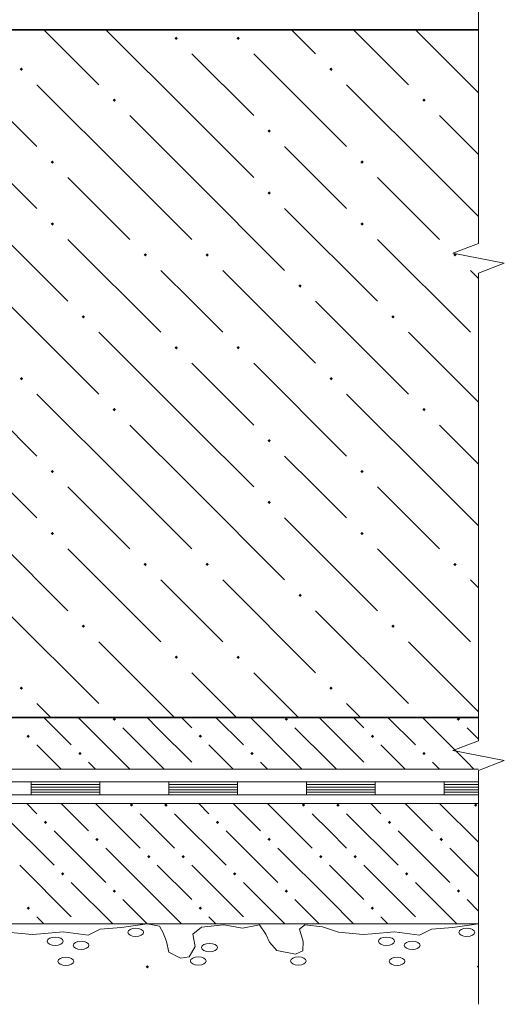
# Model space of a CAD drawing. Header units: millimetres. Extents: x 0 to 21000, y 0 to 14850.
# Tile 48 of 58: x 18401 to 19340, y 6605 to 8514. Entities that reach past the tile are written whole.
import ezdxf

# ---------------------------------------------------------------- set-up
doc = ezdxf.new("R2010")
doc.units = ezdxf.units.MM
doc.layers.add('Standard', color=7, linetype='Continuous', lineweight=25)
doc.layers.add('ЖБ Плита Фундамента верхний уровень', color=7, linetype='Continuous', lineweight=35)

msp = doc.modelspace()

# ---------------------------------------------------------------- hatches: boundary and pattern name
at = {"layer": 'Standard', "linetype": 'Continuous', "lineweight": 13, "transparency": 33554687}
for points in [[(18417.9, 7060.9), (18418, 7061), (18418.1, 7060.9)], [(18751.2, 7060.9), (18751.3, 7061), (18751.5, 7060.9)], [(19084.5, 7060.9), (19084.7, 7061), (19084.8, 7060.9)], [(18517.9, 6760.9), (18518, 6761), (18518.1, 6760.9)], [(18851.2, 6760.9), (18851.3, 6761), (18851.5, 6760.9)], [(19184.5, 6760.9), (19184.7, 6761), (19184.8, 6760.9)]]:
    msp.add_hatch(color=7, dxfattribs=at).paths.add_polyline_path(points, flags=16)
at = {"layer": 'ЖБ Плита Фундамента верхний уровень', "linetype": 'Continuous', "lineweight": 18, "transparency": 33554687}
for points in [[(18584.5, 7160.9), (18584.7, 7161), (18584.8, 7160.9)], [(19184.5, 7160.9), (19184.7, 7161), (19184.8, 7160.9)]]:
    msp.add_hatch(color=7, dxfattribs=at).paths.add_polyline_path(points, flags=16)

# ---------------------------------------------------------------- linework, layer by layer
at = {"layer": 'Standard', "color": 7, "linetype": 'Continuous', "lineweight": 13, "transparency": 33554687}
for p, q in [((19290.2, 8080.2), (19290.2, 8533.4)), ((19240.2, 8060.9), (19290.2, 8080.2)), ((19340.2, 8041.6), (19240.2, 8060.9)), ((19290.2, 8022.3), (19340.2, 8041.6)), ((19290.2, 7569.1), (19290.2, 8022.3)), ((19290.2, 7115.9), (19290.2, 7569.1)), ((18448.2, 7160.9), (18501.3, 7107.8)), ((18601.3, 7074.4), (18514.9, 7160.9)), ((18668, 7141.1), (18648.2, 7160.9)), ((18714.9, 7160.9), (18734.7, 7141.1)), ((18781.5, 7160.9), (18834.7, 7107.8)), ((18934.7, 7074.4), (18848.2, 7160.9)), ((19001.3, 7141.1), (18981.5, 7160.9)), ((19048.2, 7160.9), (19068, 7141.1)), ((19114.9, 7160.9), (19168, 7107.8)), ((19268, 7074.4), (19181.5, 7160.9)), ((18601.3, 7141.1), (18668, 7074.4)), ((18668, 7141.1), (18734.7, 7074.4)), ((18934.7, 7141.1), (19001.3, 7074.4)), ((19001.3, 7141.1), (19068, 7074.4)), ((19268, 7141.1), (19290.2, 7118.9)), ((18468, 7074.4), (18434.7, 7107.8)), ((18801.3, 7074.4), (18768, 7107.8)), ((19134.7, 7074.4), (19101.3, 7107.8)), ((19240.2, 7096.6), (19290.2, 7115.9)), ((19340.2, 7077.3), (19240.2, 7096.6)), ((18481.5, 7060.9), (18468, 7074.4)), ((18534.7, 7074.4), (18548.2, 7060.9)), ((18601.3, 7074.4), (18614.9, 7060.9)), ((18668, 7074.4), (18681.5, 7060.9)), ((18814.9, 7060.9), (18801.3, 7074.4)), ((18868, 7074.4), (18881.5, 7060.9)), ((18934.7, 7074.4), (18948.2, 7060.9)), ((19001.3, 7074.4), (19014.9, 7060.9)), ((19148.2, 7060.9), (19134.7, 7074.4)), ((19201.3, 7074.4), (19214.9, 7060.9)), ((19268, 7074.4), (19281.5, 7060.9)), ((19290.2, 7058), (19340.2, 7077.3)), ((14823.6, 7060.9), (19290.2, 7060.9)), ((19290.2, 6604.8), (19290.2, 7058)), ((19290.2, 6994.2), (14156.9, 6994.2)), ((18414.9, 6994.2), (18434.7, 6974.4)), ((18481.5, 6994.2), (18534.7, 6941.1)), ((18548.2, 6994.2), (18634.7, 6907.8)), ((18748.2, 6994.2), (18768, 6974.4)), ((18814.9, 6994.2), (18868, 6941.1)), ((18881.5, 6994.2), (18968, 6907.8)), ((19081.5, 6994.2), (19101.3, 6974.4)), ((19148.2, 6994.2), (19201.3, 6941.1)), ((19214.9, 6994.2), (19290.2, 6918.9)), ((18368, 6974.4), (18468, 6874.4)), ((18668, 6941.1), (18634.7, 6974.4)), ((18701.3, 6974.4), (18801.3, 6874.4)), ((19001.3, 6941.1), (18968, 6974.4)), ((19034.7, 6974.4), (19134.7, 6874.4)), ((18468, 6941.1), (18568, 6841.1)), ((18701.3, 6907.8), (18668, 6941.1)), ((18801.3, 6941.1), (18901.3, 6841.1)), ((19034.7, 6907.8), (19001.3, 6941.1)), ((19134.7, 6941.1), (19234.7, 6841.1)), ((18668, 6807.8), (18568, 6907.8)), ((19001.3, 6807.8), (18901.3, 6907.8)), ((19290.2, 6852.2), (19234.7, 6907.8)), ((18401.3, 6874.4), (18501.3, 6774.4)), ((18668, 6874.4), (18734.7, 6807.8)), ((18734.7, 6874.4), (18834.7, 6774.4)), ((19001.3, 6874.4), (19068, 6807.8)), ((19068, 6874.4), (19168, 6774.4)), ((18581.5, 6760.9), (18501.3, 6841.1)), ((18914.9, 6760.9), (18834.7, 6841.1)), ((19248.2, 6760.9), (19168, 6841.1)), ((18601.3, 6807.8), (18648.2, 6760.9)), ((18668, 6807.8), (18714.9, 6760.9)), ((18934.7, 6807.8), (18981.5, 6760.9)), ((19001.3, 6807.8), (19048.2, 6760.9)), ((19268, 6807.8), (19290.2, 6785.5)), ((14156.9, 6760.9), (19290.2, 6760.9)), ((14156.9, 6760.9), (19290.2, 6760.9)), ((18448.2, 6760.9), (18434.7, 6774.4)), ((18598.5, 6753.9), (18648.6, 6760.9)), ((18648.6, 6760.9), (18672.3, 6756.6)), ((18753.8, 6754.6), (18796.8, 6759.2)), ((18781.5, 6760.9), (18768, 6774.4)), ((18796.8, 6759.2), (18832.7, 6752.7)), ((18832.7, 6752.7), (18866.1, 6758.6)), ((18866.1, 6758.6), (18878.3, 6740.5)), ((18943.7, 6750.6), (18954, 6759.1)), ((18954, 6759.1), (18988, 6755)), ((19114.9, 6760.9), (19101.3, 6774.4)), ((19240.2, 6753.9), (19290.2, 6760.9)), ((19290.2, 6760.9), (19290.2, 6760.9)), ((18377.1, 6744.8), (18425.3, 6740.2)), ((18425.3, 6740.2), (18442.6, 6741.3)), ((18442.6, 6741.3), (18485.6, 6745.1)), ((18485.6, 6745.1), (18534.3, 6738.7)), ((18534.3, 6738.7), (18557.4, 6750.3)), ((18557.4, 6750.3), (18598.5, 6753.9)), ((18672.3, 6756.6), (18679.4, 6743.3)), ((18679.4, 6743.3), (18685.8, 6726.9)), ((18736.5, 6740.6), (18753.8, 6754.6)), ((18741.6, 6716.8), (18736.5, 6740.6)), ((18878.3, 6740.5), (18885.3, 6725.1)), ((18950.8, 6726.3), (18943.7, 6750.6)), ((18988, 6755), (19018.8, 6744.8)), ((19018.8, 6744.8), (19066.9, 6740.2)), ((19066.9, 6740.2), (19084.2, 6741.3)), ((19084.2, 6741.3), (19127.2, 6745.1)), ((19127.2, 6745.1), (19176, 6738.7)), ((19176, 6738.7), (19199.1, 6750.3)), ((19199.1, 6750.3), (19240.2, 6753.9)), ((18685.8, 6726.9), (18690.3, 6706.1)), ((18885.3, 6725.1), (18899.5, 6709.1)), ((18950.1, 6708.8), (18950.8, 6726.3)), ((18690.3, 6706.1), (18712.7, 6694.2)), ((18730, 6696.8), (18741.6, 6716.8)), ((18899.5, 6709.1), (18935.4, 6702.1)), ((18935.4, 6702.1), (18950.1, 6708.8)), ((18712.7, 6694.2), (18730, 6696.8))]:
    msp.add_line(p, q, dxfattribs=at)
at = {"layer": 'Standard', "color": 7, "linetype": 'Continuous', "lineweight": 18, "transparency": 33554687}
for p, q in [((18156.9, 7035.9), (18423.6, 7035.9)), ((18423.6, 7035.9), (18690.2, 7035.9)), ((18423.6, 7035.9), (18423.6, 7010.9)), ((18423.6, 7035.9), (18423.6, 7010.9)), ((18423.6, 7030.9), (18556.9, 7030.9)), ((18423.6, 7025.9), (18556.9, 7025.9)), ((18556.9, 7035.9), (18556.9, 7010.9)), ((18690.2, 7035.9), (18956.9, 7035.9)), ((18690.2, 7035.9), (18690.2, 7010.9)), ((18690.2, 7035.9), (18690.2, 7010.9)), ((18690.2, 7030.9), (18823.6, 7030.9)), ((18690.2, 7025.9), (18823.6, 7025.9)), ((18823.6, 7035.9), (18823.6, 7010.9)), ((18956.9, 7035.9), (19223.6, 7035.9)), ((18956.9, 7035.9), (18956.9, 7010.9)), ((18956.9, 7035.9), (18956.9, 7010.9)), ((18956.9, 7030.9), (19090.2, 7030.9)), ((18956.9, 7025.9), (19090.2, 7025.9)), ((19090.2, 7035.9), (19090.2, 7010.9)), ((19223.6, 7035.9), (19290.2, 7035.9)), ((19223.6, 7035.9), (19223.6, 7010.9)), ((19223.6, 7035.9), (19223.6, 7010.9)), ((19223.6, 7030.9), (19290.2, 7030.9)), ((19223.6, 7025.9), (19290.2, 7025.9)), ((18156.9, 7010.9), (18423.6, 7010.9)), ((18423.6, 7020.9), (18556.9, 7020.9)), ((18423.6, 7015.9), (18556.9, 7015.9)), ((18423.6, 7010.9), (18690.2, 7010.9)), ((18690.2, 7020.9), (18823.6, 7020.9)), ((18690.2, 7015.9), (18823.6, 7015.9)), ((18690.2, 7010.9), (18956.9, 7010.9)), ((18956.9, 7020.9), (19090.2, 7020.9)), ((18956.9, 7015.9), (19090.2, 7015.9)), ((18956.9, 7010.9), (19223.6, 7010.9)), ((19223.6, 7020.9), (19290.2, 7020.9)), ((19223.6, 7015.9), (19290.2, 7015.9)), ((19223.6, 7010.9), (19290.2, 7010.9))]:
    msp.add_line(p, q, dxfattribs=at)
at = {"layer": 'Standard', "color": 7, "linetype": 'Continuous', "lineweight": 13, "transparency": 33554687}
for centre in [(18626.1, 6744.4), (19267.8, 6744.4), (18470.2, 6727.1), (18520.2, 6719.2), (18769.2, 6714.8), (19111.8, 6727.1), (19161.9, 6719.2), (18490.7, 6688.2), (18747.4, 6688.8), (18941.2, 6688.8), (19132.4, 6688.2)]:
    msp.add_ellipse(centre, major_axis=(15.4, 0), ratio=0.524892, dxfattribs=at)
for points in [[(18584.5, 7154.7), (18581.4, 7157.8), (18584.5, 7160.9)], [(18584.5, 7154.7), (18584.5, 7160.9), (18584.7, 7154.5)], [(18584.7, 7154.5), (18584.5, 7160.9), (18584.7, 7160.9)], [(18584.7, 7154.5), (18584.7, 7160.9), (18584.8, 7154.7)], [(18584.8, 7154.7), (18584.7, 7160.9), (18584.8, 7160.9)], [(18584.8, 7154.7), (18584.8, 7160.9), (18587.9, 7157.8)], [(18917.9, 7154.7), (18914.7, 7157.8), (18917.9, 7160.9)], [(18917.9, 7154.7), (18917.9, 7160.9), (18918, 7154.5)], [(18918, 7154.5), (18917.9, 7160.9), (18918, 7160.9)], [(18918, 7154.5), (18918, 7160.9), (18918.1, 7154.7)], [(18918.1, 7154.7), (18918, 7160.9), (18918.1, 7160.9)], [(18918.1, 7154.7), (18918.1, 7160.9), (18921.2, 7157.8)], [(19251.2, 7154.7), (19248.1, 7157.8), (19251.2, 7160.9)], [(19251.2, 7154.7), (19251.2, 7160.9), (19251.3, 7154.5)], [(19251.3, 7154.5), (19251.2, 7160.9), (19251.3, 7160.9)], [(19251.3, 7154.5), (19251.3, 7160.9), (19251.5, 7154.7)], [(19251.5, 7154.7), (19251.3, 7160.9), (19251.5, 7160.9)], [(19251.5, 7154.7), (19251.5, 7160.9), (19254.6, 7157.8)], [(18418, 7121.2), (18414.7, 7124.4), (18418, 7127.7)], [(18418, 7121.2), (18418, 7127.7), (18421.2, 7124.4)], [(18751.3, 7121.2), (18748.1, 7124.4), (18751.3, 7127.7)], [(18751.3, 7121.2), (18751.3, 7127.7), (18754.6, 7124.4)], [(19084.7, 7121.2), (19081.4, 7124.4), (19084.7, 7127.7)], [(19084.7, 7121.2), (19084.7, 7127.7), (19087.9, 7124.4)], [(18518, 7087.9), (18514.7, 7091.1), (18518, 7094.4)], [(18518, 7087.9), (18518, 7094.4), (18521.2, 7091.1)], [(18851.3, 7087.9), (18848.1, 7091.1), (18851.3, 7094.4)], [(18851.3, 7087.9), (18851.3, 7094.4), (18854.6, 7091.1)], [(19184.7, 7087.9), (19181.4, 7091.1), (19184.7, 7094.4)], [(19184.7, 7087.9), (19184.7, 7094.4), (19187.9, 7091.1)], [(18617.9, 6988), (18614.7, 6991.1), (18617.9, 6994.2)], [(18617.9, 6988), (18617.9, 6994.2), (18618, 6987.9)], [(18618, 6987.9), (18617.9, 6994.2), (18618, 6994.2)], [(18618, 6987.9), (18618, 6994.2), (18618.1, 6988)], [(18618.1, 6988), (18618, 6994.2), (18618.1, 6994.2)], [(18618.1, 6988), (18618.1, 6994.2), (18621.2, 6991.1)], [(18684.5, 6988), (18681.4, 6991.1), (18684.5, 6994.2)], [(18684.5, 6988), (18684.5, 6994.2), (18684.7, 6987.9)], [(18684.7, 6987.9), (18684.5, 6994.2), (18684.7, 6994.2)], [(18684.7, 6987.9), (18684.7, 6994.2), (18684.8, 6988)], [(18684.8, 6988), (18684.7, 6994.2), (18684.8, 6994.2)], [(18684.8, 6988), (18684.8, 6994.2), (18687.9, 6991.1)], [(18951.2, 6988), (18948.1, 6991.1), (18951.2, 6994.2)], [(18951.2, 6988), (18951.2, 6994.2), (18951.3, 6987.9)], [(18951.3, 6987.9), (18951.2, 6994.2), (18951.3, 6994.2)], [(18951.3, 6987.9), (18951.3, 6994.2), (18951.5, 6988)], [(18951.5, 6988), (18951.3, 6994.2), (18951.5, 6994.2)], [(18951.5, 6988), (18951.5, 6994.2), (18954.6, 6991.1)], [(19017.9, 6988), (19014.7, 6991.1), (19017.9, 6994.2)], [(19017.9, 6988), (19017.9, 6994.2), (19018, 6987.9)], [(19018, 6987.9), (19017.9, 6994.2), (19018, 6994.2)], [(19018, 6987.9), (19018, 6994.2), (19018.1, 6988)], [(19018.1, 6988), (19018, 6994.2), (19018.1, 6994.2)], [(19018.1, 6988), (19018.1, 6994.2), (19021.2, 6991.1)], [(19284.5, 6988), (19281.4, 6991.1), (19284.5, 6994.2)], [(19284.5, 6988), (19284.5, 6994.2), (19284.7, 6987.9)], [(19284.7, 6987.9), (19284.5, 6994.2), (19284.7, 6994.2)], [(19284.7, 6987.9), (19284.7, 6994.2), (19284.8, 6988)], [(19284.8, 6988), (19284.7, 6994.2), (19284.8, 6994.2)], [(19284.8, 6988), (19284.8, 6994.2), (19287.9, 6991.1)], [(18451.3, 6954.5), (18448.1, 6957.8), (18451.3, 6961)], [(18451.3, 6954.5), (18451.3, 6961), (18454.6, 6957.8)], [(18784.7, 6954.5), (18781.4, 6957.8), (18784.7, 6961)], [(18784.7, 6954.5), (18784.7, 6961), (18787.9, 6957.8)], [(19118, 6954.5), (19114.7, 6957.8), (19118, 6961)], [(19118, 6954.5), (19118, 6961), (19121.2, 6957.8)], [(18551.3, 6921.2), (18548.1, 6924.4), (18551.3, 6927.7)], [(18551.3, 6921.2), (18551.3, 6927.7), (18554.6, 6924.4)], [(18884.7, 6921.2), (18881.4, 6924.4), (18884.7, 6927.7)], [(18884.7, 6921.2), (18884.7, 6927.7), (18887.9, 6924.4)], [(19218, 6921.2), (19214.7, 6924.4), (19218, 6927.7)], [(19218, 6921.2), (19218, 6927.7), (19221.2, 6924.4)], [(18651.3, 6887.9), (18648.1, 6891.1), (18651.3, 6894.4)], [(18651.3, 6887.9), (18651.3, 6894.4), (18654.6, 6891.1)], [(18718, 6887.9), (18714.7, 6891.1), (18718, 6894.4)], [(18718, 6887.9), (18718, 6894.4), (18721.2, 6891.1)], [(18984.7, 6887.9), (18981.4, 6891.1), (18984.7, 6894.4)], [(18984.7, 6887.9), (18984.7, 6894.4), (18987.9, 6891.1)], [(19051.3, 6887.9), (19048.1, 6891.1), (19051.3, 6894.4)], [(19051.3, 6887.9), (19051.3, 6894.4), (19054.6, 6891.1)], [(18484.7, 6854.5), (18481.4, 6857.8), (18484.7, 6861)], [(18484.7, 6854.5), (18484.7, 6861), (18487.9, 6857.8)], [(18818, 6854.5), (18814.7, 6857.8), (18818, 6861)], [(18818, 6854.5), (18818, 6861), (18821.2, 6857.8)], [(19151.3, 6854.5), (19148.1, 6857.8), (19151.3, 6861)], [(19151.3, 6854.5), (19151.3, 6861), (19154.6, 6857.8)], [(18584.7, 6821.2), (18581.4, 6824.4), (18584.7, 6827.7)], [(18584.7, 6821.2), (18584.7, 6827.7), (18587.9, 6824.4)], [(18918, 6821.2), (18914.7, 6824.4), (18918, 6827.7)], [(18918, 6821.2), (18918, 6827.7), (18921.2, 6824.4)], [(19251.3, 6821.2), (19248.1, 6824.4), (19251.3, 6827.7)], [(19251.3, 6821.2), (19251.3, 6827.7), (19254.6, 6824.4)], [(18418, 6787.9), (18414.7, 6791.1), (18418, 6794.4)], [(18418, 6787.9), (18418, 6794.4), (18421.2, 6791.1)], [(18751.3, 6787.9), (18748.1, 6791.1), (18751.3, 6794.4)], [(18751.3, 6787.9), (18751.3, 6794.4), (18754.6, 6791.1)], [(19084.7, 6787.9), (19081.4, 6791.1), (19084.7, 6794.4)], [(19084.7, 6787.9), (19084.7, 6794.4), (19087.9, 6791.1)], [(18648.6, 6674.3), (18645.3, 6677.6), (18648.6, 6680.8)], [(18648.6, 6674.3), (18648.6, 6680.8), (18651.8, 6677.6)], [(19290.2, 6674.3), (19287, 6677.6), (19290.2, 6680.8)]]:
    msp.add_solid(points, dxfattribs=at)
at = {"layer": 'ЖБ Плита Фундамента верхний уровень', "color": 7, "linetype": 'Continuous', "lineweight": 35, "transparency": 33554687}
for p, q in [((19290.2, 8494.2), (16656.9, 8494.2)), ((14823.6, 7160.9), (19290.2, 7160.9))]:
    msp.add_line(p, q, dxfattribs=at)
at = {"layer": 'ЖБ Плита Фундамента верхний уровень', "color": 7, "linetype": 'Continuous', "lineweight": 18, "transparency": 33554687}
for p, q in [((18448.2, 8494.2), (18554.7, 8387.8)), ((18734.7, 8327.8), (18568.2, 8494.2)), ((18928.2, 8494.2), (18974.7, 8447.8)), ((19048.2, 8494.2), (19154.7, 8387.8)), ((19290.2, 8372.2), (19168.2, 8494.2)), ((18254.7, 8447.8), (18434.7, 8267.8)), ((18734.7, 8447.8), (18854.7, 8327.8)), ((18854.7, 8447.8), (19034.7, 8267.8)), ((18614.7, 8207.8), (18434.7, 8387.8)), ((19214.7, 8207.8), (19034.7, 8387.8)), ((18614.7, 8327.8), (18734.7, 8207.8)), ((18734.7, 8327.8), (18854.7, 8207.8)), ((19214.7, 8327.8), (19290.2, 8252.2)), ((18974.7, 8207.8), (18914.7, 8267.8)), ((18434.7, 8147.8), (18374.7, 8207.8)), ((18494.7, 8207.8), (18614.7, 8087.8)), ((18614.7, 8207.8), (18734.7, 8087.8)), ((18734.7, 8207.8), (18914.7, 8027.8)), ((19034.7, 8147.8), (18974.7, 8207.8)), ((19094.7, 8207.8), (19214.7, 8087.8)), ((19214.7, 8207.8), (19290.2, 8132.2)), ((18314.7, 8147.8), (18494.7, 7967.8)), ((18914.7, 8147.8), (19094.7, 7967.8)), ((18494.7, 8087.8), (18674.7, 7907.8)), ((19094.7, 8087.8), (19274.7, 7907.8)), ((18734.7, 7967.8), (18674.7, 8027.8)), ((18794.7, 8027.8), (18974.7, 7847.8)), ((19290.2, 8012.2), (19274.7, 8027.8)), ((18374.7, 7967.8), (18554.7, 7787.8)), ((18794.7, 7907.8), (18734.7, 7967.8)), ((18974.7, 7967.8), (19154.7, 7787.8)), ((18734.7, 7727.8), (18554.7, 7907.8)), ((19290.2, 7772.2), (19154.7, 7907.8)), ((18254.7, 7847.8), (18434.7, 7667.8)), ((18734.7, 7847.8), (18854.7, 7727.8)), ((18854.7, 7847.8), (19034.7, 7667.8)), ((18614.7, 7607.8), (18434.7, 7787.8)), ((19214.7, 7607.8), (19034.7, 7787.8)), ((18614.7, 7727.8), (18734.7, 7607.8)), ((18734.7, 7727.8), (18854.7, 7607.8)), ((19214.7, 7727.8), (19290.2, 7652.2)), ((18974.7, 7607.8), (18914.7, 7667.8)), ((18434.7, 7547.8), (18374.7, 7607.8)), ((18494.7, 7607.8), (18614.7, 7487.8)), ((18614.7, 7607.8), (18734.7, 7487.8)), ((18734.7, 7607.8), (18914.7, 7427.8)), ((19034.7, 7547.8), (18974.7, 7607.8)), ((19094.7, 7607.8), (19214.7, 7487.8)), ((19214.7, 7607.8), (19290.2, 7532.2)), ((18314.7, 7547.8), (18494.7, 7367.8)), ((18914.7, 7547.8), (19094.7, 7367.8)), ((18494.7, 7487.8), (18674.7, 7307.8)), ((19094.7, 7487.8), (19274.7, 7307.8)), ((18734.7, 7367.8), (18674.7, 7427.8)), ((18794.7, 7427.8), (18974.7, 7247.8)), ((19290.2, 7412.2), (19274.7, 7427.8)), ((18374.7, 7367.8), (18554.7, 7187.8)), ((18794.7, 7307.8), (18734.7, 7367.8)), ((18974.7, 7367.8), (19154.7, 7187.8)), ((18701.5, 7160.9), (18554.7, 7307.8)), ((19290.2, 7172.2), (19154.7, 7307.8)), ((18734.7, 7247.8), (18821.5, 7160.9)), ((18854.7, 7247.8), (18941.5, 7160.9)), ((18461.5, 7160.9), (18434.7, 7187.8)), ((19061.5, 7160.9), (19034.7, 7187.8))]:
    msp.add_line(p, q, dxfattribs=at)
for points in [[(18704.7, 8474.5), (18701.4, 8477.8), (18704.7, 8481)], [(18704.7, 8474.5), (18704.7, 8481), (18707.9, 8477.8)], [(18824.7, 8474.5), (18821.4, 8477.8), (18824.7, 8481)], [(18824.7, 8474.5), (18824.7, 8481), (18827.9, 8477.8)], [(18404.7, 8414.5), (18401.4, 8417.8), (18404.7, 8421)], [(18404.7, 8414.5), (18404.7, 8421), (18407.9, 8417.8)], [(19004.7, 8414.5), (19001.4, 8417.8), (19004.7, 8421)], [(19004.7, 8414.5), (19004.7, 8421), (19007.9, 8417.8)], [(18584.7, 8354.5), (18581.4, 8357.8), (18584.7, 8361)], [(18584.7, 8354.5), (18584.7, 8361), (18587.9, 8357.8)], [(19184.7, 8354.5), (19181.4, 8357.8), (19184.7, 8361)], [(19184.7, 8354.5), (19184.7, 8361), (19187.9, 8357.8)], [(18884.7, 8294.5), (18881.4, 8297.8), (18884.7, 8301)], [(18884.7, 8294.5), (18884.7, 8301), (18887.9, 8297.8)], [(18464.7, 8234.5), (18461.4, 8237.8), (18464.7, 8241)], [(18464.7, 8234.5), (18464.7, 8241), (18467.9, 8237.8)], [(19064.7, 8234.5), (19061.4, 8237.8), (19064.7, 8241)], [(19064.7, 8234.5), (19064.7, 8241), (19067.9, 8237.8)], [(18884.7, 8174.5), (18881.4, 8177.8), (18884.7, 8181)], [(18884.7, 8174.5), (18884.7, 8181), (18887.9, 8177.8)], [(18464.7, 8114.5), (18461.4, 8117.8), (18464.7, 8121)], [(18464.7, 8114.5), (18464.7, 8121), (18467.9, 8117.8)], [(19064.7, 8114.5), (19061.4, 8117.8), (19064.7, 8121)], [(19064.7, 8114.5), (19064.7, 8121), (19067.9, 8117.8)], [(18644.7, 8054.5), (18641.4, 8057.8), (18644.7, 8061)], [(18644.7, 8054.5), (18644.7, 8061), (18647.9, 8057.8)], [(18764.7, 8054.5), (18761.4, 8057.8), (18764.7, 8061)], [(18764.7, 8054.5), (18764.7, 8061), (18767.9, 8057.8)], [(19244.7, 8054.5), (19241.4, 8057.8), (19244.7, 8061)], [(19244.7, 8054.5), (19244.7, 8061), (19247.9, 8057.8)], [(18944.7, 7994.5), (18941.4, 7997.8), (18944.7, 8001)], [(18944.7, 7994.5), (18944.7, 8001), (18947.9, 7997.8)], [(18524.7, 7934.5), (18521.4, 7937.8), (18524.7, 7941)], [(18524.7, 7934.5), (18524.7, 7941), (18527.9, 7937.8)], [(19124.7, 7934.5), (19121.4, 7937.8), (19124.7, 7941)], [(19124.7, 7934.5), (19124.7, 7941), (19127.9, 7937.8)], [(18704.7, 7874.5), (18701.4, 7877.8), (18704.7, 7881)], [(18704.7, 7874.5), (18704.7, 7881), (18707.9, 7877.8)], [(18824.7, 7874.5), (18821.4, 7877.8), (18824.7, 7881)], [(18824.7, 7874.5), (18824.7, 7881), (18827.9, 7877.8)], [(18404.7, 7814.5), (18401.4, 7817.8), (18404.7, 7821)], [(18404.7, 7814.5), (18404.7, 7821), (18407.9, 7817.8)], [(19004.7, 7814.5), (19001.4, 7817.8), (19004.7, 7821)], [(19004.7, 7814.5), (19004.7, 7821), (19007.9, 7817.8)], [(18584.7, 7754.5), (18581.4, 7757.8), (18584.7, 7761)], [(18584.7, 7754.5), (18584.7, 7761), (18587.9, 7757.8)], [(19184.7, 7754.5), (19181.4, 7757.8), (19184.7, 7761)], [(19184.7, 7754.5), (19184.7, 7761), (19187.9, 7757.8)], [(18884.7, 7694.5), (18881.4, 7697.8), (18884.7, 7701)], [(18884.7, 7694.5), (18884.7, 7701), (18887.9, 7697.8)], [(18464.7, 7634.5), (18461.4, 7637.8), (18464.7, 7641)], [(18464.7, 7634.5), (18464.7, 7641), (18467.9, 7637.8)], [(19064.7, 7634.5), (19061.4, 7637.8), (19064.7, 7641)], [(19064.7, 7634.5), (19064.7, 7641), (19067.9, 7637.8)], [(18884.7, 7574.5), (18881.4, 7577.8), (18884.7, 7581)], [(18884.7, 7574.5), (18884.7, 7581), (18887.9, 7577.8)], [(18464.7, 7514.5), (18461.4, 7517.8), (18464.7, 7521)], [(18464.7, 7514.5), (18464.7, 7521), (18467.9, 7517.8)], [(19064.7, 7514.5), (19061.4, 7517.8), (19064.7, 7521)], [(19064.7, 7514.5), (19064.7, 7521), (19067.9, 7517.8)], [(18644.7, 7454.5), (18641.4, 7457.8), (18644.7, 7461)], [(18644.7, 7454.5), (18644.7, 7461), (18647.9, 7457.8)], [(18764.7, 7454.5), (18761.4, 7457.8), (18764.7, 7461)], [(18764.7, 7454.5), (18764.7, 7461), (18767.9, 7457.8)], [(19244.7, 7454.5), (19241.4, 7457.8), (19244.7, 7461)], [(19244.7, 7454.5), (19244.7, 7461), (19247.9, 7457.8)], [(18944.7, 7394.5), (18941.4, 7397.8), (18944.7, 7401)], [(18944.7, 7394.5), (18944.7, 7401), (18947.9, 7397.8)], [(18524.7, 7334.5), (18521.4, 7337.8), (18524.7, 7341)], [(18524.7, 7334.5), (18524.7, 7341), (18527.9, 7337.8)], [(19124.7, 7334.5), (19121.4, 7337.8), (19124.7, 7341)], [(19124.7, 7334.5), (19124.7, 7341), (19127.9, 7337.8)], [(18704.7, 7274.5), (18701.4, 7277.8), (18704.7, 7281)], [(18704.7, 7274.5), (18704.7, 7281), (18707.9, 7277.8)], [(18824.7, 7274.5), (18821.4, 7277.8), (18824.7, 7281)], [(18824.7, 7274.5), (18824.7, 7281), (18827.9, 7277.8)], [(18404.7, 7214.5), (18401.4, 7217.8), (18404.7, 7221)], [(18404.7, 7214.5), (18404.7, 7221), (18407.9, 7217.8)], [(19004.7, 7214.5), (19001.4, 7217.8), (19004.7, 7221)], [(19004.7, 7214.5), (19004.7, 7221), (19007.9, 7217.8)]]:
    msp.add_solid(points, dxfattribs=at)

doc.saveas('drawing.dxf')
